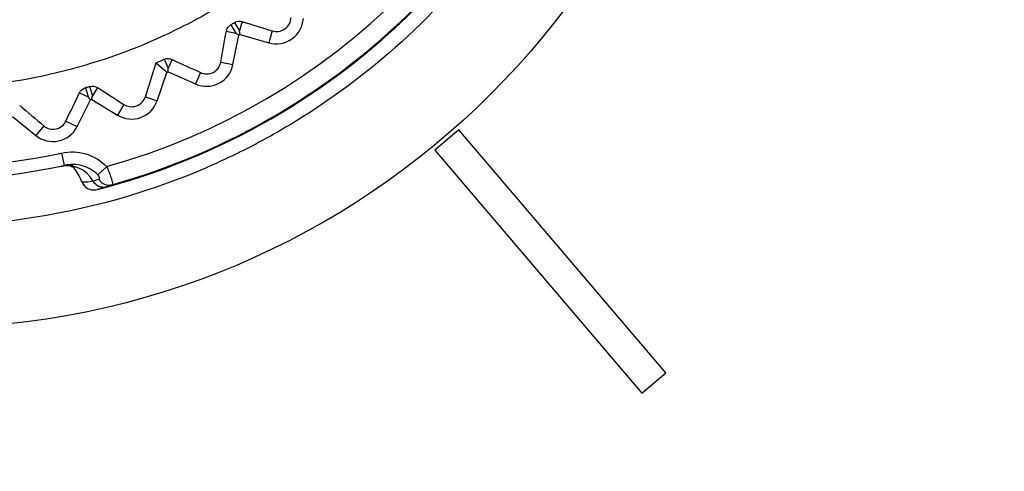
# Model space of a CAD drawing. Header units: millimetres. Extents: x -3.03 to 0.78, y -0.23 to 0.59.
# Tile 52 of 165: x 0.11221 to 0.12781, y 0.20065 to 0.20781. Entities that reach past the tile are written whole.
import ezdxf

# ---------------------------------------------------------------- set-up
doc = ezdxf.new("R2010")
doc.units = ezdxf.units.MM

msp = doc.modelspace()

# ---------------------------------------------------------------- linework, layer by layer
at = {"color": 7, "linetype": 'Continuous', "lineweight": 25}
for p, q in [((0.115737, 0.207782), (0.115694, 0.207635)), ((0.115485, 0.207628), (0.115635, 0.207599)), ((0.115555, 0.207731), (0.115635, 0.207599)), ((0.115614, 0.207766), (0.115694, 0.207635)), ((0.116213, 0.207634), (0.116158, 0.207445)), ((0.11559, 0.2071), (0.115682, 0.207566)), ((0.115702, 0.207578), (0.116158, 0.207445)), ((0.114501, 0.207183), (0.114563, 0.207042)), ((0.114625, 0.207182), (0.114563, 0.207042)), ((0.115397, 0.207138), (0.11559, 0.2071)), ((0.114388, 0.206525), (0.114541, 0.206975)), ((0.114563, 0.206985), (0.114997, 0.206792)), ((0.115077, 0.206972), (0.114997, 0.206792)), ((0.113254, 0.206734), (0.113296, 0.206586)), ((0.113319, 0.206753), (0.113362, 0.206605)), ((0.113442, 0.206735), (0.113362, 0.206605)), ((0.113121, 0.206116), (0.113332, 0.206542)), ((0.113159, 0.206654), (0.113296, 0.206586)), ((0.113355, 0.206548), (0.113759, 0.206299)), ((0.114202, 0.206589), (0.114388, 0.206525)), ((0.113863, 0.206467), (0.113759, 0.206299)), ((0.112099, 0.206277), (0.112467, 0.205976)), ((0.112592, 0.206128), (0.112467, 0.205976)), ((0.112944, 0.206204), (0.113121, 0.206116)), ((0.11917, 0.206066), (0.11879, 0.205742)), ((0.122446, 0.202215), (0.11917, 0.206066)), ((0.112874, 0.205697), (0.112917, 0.205501)), ((0.11879, 0.205742), (0.122065, 0.201891)), ((0.11879, 0.205742), (0.11879, 0.205742)), ((0.11879, 0.205742), (0.122065, 0.201891)), ((0.113588, 0.205481), (0.113448, 0.205352)), ((0.113195, 0.205242), (0.113193, 0.205248)), ((0.113195, 0.205242), (0.113199, 0.205243)), ((0.122065, 0.201891), (0.122446, 0.202215)), ((0.122065, 0.201891), (0.122446, 0.202215)), ((0.122446, 0.202215), (0.122446, 0.202215)), ((0.122065, 0.201891), (0.122065, 0.201891))]:
    msp.add_line(p, q, dxfattribs=at)
at = {"color": 7, "linetype": 'Continuous', "lineweight": 25, "flags": 128}
msp.add_lwpolyline([(0.114375, 0.207129), (0.114499, 0.207014), (0.114541, 0.206975)], dxfattribs=at)
at = {"color": 7, "linetype": 'Continuous', "lineweight": 25}
msp.add_circle((0.110701, 0.215618), 0.0126991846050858, dxfattribs=at)
for centre, radius, start, end in [((0.1107, 0.21579), 0.0105244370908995, 347.842119, 282.157881), ((0.1107, 0.21579), 0.0103244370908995, 347.842119, 282.157881), ((0.1107, 0.21579), 0.0110174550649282, 284.417708, 345.582292), ((0.1107, 0.21579), 0.0107051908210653, 285.652322, 344.347678), ((0.1107, 0.21579), 0.0110051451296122, 285.684145, 344.315855), ((0.116278, 0.207855), 0.0004275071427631, 253.685084, 356.527682), ((0.068708, 0.201378), 0.047400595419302, 7.515383, 7.584785), ((0.142844, 0.246412), 0.0474005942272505, 234.968406, 235.037809), ((0.1107, 0.21579), 0.0096150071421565, 301.207415, 301.345776), ((0.067162, 0.207104), 0.0474005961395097, 359.855808, 359.92521), ((0.115171, 0.207182), 0.000427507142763, 246.025509, 348.868108), ((0.1107, 0.21579), 0.0096150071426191, 293.547841, 293.686202), ((0.149792, 0.236832), 0.0474005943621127, 219.649257, 219.71866), ((0.1107, 0.21579), 0.009615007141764, 285.888266, 286.026627), ((0.066393, 0.212984), 0.0474005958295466, 352.196234, 352.265636), ((0.113984, 0.206663), 0.0004275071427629, 238.365935, 341.208533), ((0.112738, 0.206307), 0.000427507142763, 230.70636, 333.548959), ((0.112957, 0.205027), 0.00047245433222, 28.911118, 100.789029), ((0.113628, 0.20538), 0.0001917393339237, 210.548559, 284.166094), ((0.113395, 0.205313), 0.0002089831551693, 199.549927, 228.083098), ((0.113537, 0.20535), 0.0001918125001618, 209.633194, 283.637443)]:
    msp.add_arc(centre, radius, start, end, dxfattribs=at)
for points, knots in [([(0.0742965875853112, 0.2772875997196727), (0.0742966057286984, 0.2772875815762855), (0.0742966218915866, 0.2772875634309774), (0.0742966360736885, 0.277287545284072), (0.1440922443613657, 0.1879796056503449), (-0.0149940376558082, 0.3665782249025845), (0.0742965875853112, 0.2772875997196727)], [1.181957e-10, 1.181957e-10, 1.181957e-10, 1.181957e-10, 2.4384553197e-06, 2.4384553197e-06, 2.4384553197e-06, 2.5113549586e-06, 2.5113549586e-06, 2.5113549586e-06, 2.5113549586e-06]), ([(0.2275955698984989, 0.155887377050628), (0.2276096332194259, 0.1563310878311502), (0.2275904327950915, 0.1567746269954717), (0.2275848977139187, 0.1576618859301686), (0.2275862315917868, 0.1581055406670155), (0.2275850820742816, 0.1594364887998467), (0.2275844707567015, 0.1603238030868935), (0.2275820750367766, 0.1629857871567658), (0.2275800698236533, 0.1647604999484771), (0.227575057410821, 0.1700848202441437), (0.2275719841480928, 0.1736343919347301), (0.2275627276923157, 0.1842829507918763), (0.227556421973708, 0.1913821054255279), (0.227535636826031, 0.2126776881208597), (0.2275221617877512, 0.2268694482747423), (0.2275086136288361, 0.2428216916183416), (0.2275067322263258, 0.2445939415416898), (0.2275035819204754, 0.2472519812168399), (0.2275027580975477, 0.2481379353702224), (0.2275016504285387, 0.2499097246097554), (0.2275010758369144, 0.2507955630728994), (0.2274937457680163, 0.2521243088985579), (0.2274920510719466, 0.2525672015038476), (0.2274971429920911, 0.2532314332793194), (0.2275037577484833, 0.2534536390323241), (0.2274764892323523, 0.2538934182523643), (0.2274374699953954, 0.2541104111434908), (0.2273039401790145, 0.2545352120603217), (0.2272136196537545, 0.2547353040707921), (0.2269914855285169, 0.2551138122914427), (0.226857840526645, 0.2552935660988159), (0.2264115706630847, 0.2557759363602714), (0.2260424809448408, 0.2560310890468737), (0.2254418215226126, 0.256281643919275), (0.2252305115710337, 0.2563453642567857), (0.2248022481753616, 0.2564200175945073), (0.2245839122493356, 0.2564307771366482), (0.2239314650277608, 0.2564709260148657), (0.2234963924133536, 0.2564989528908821), (0.2221908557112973, 0.25658690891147), (0.221319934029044, 0.2566484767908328), (0.2187045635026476, 0.2568192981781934), (0.2169580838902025, 0.2569258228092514), (0.213459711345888, 0.257131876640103), (0.2117078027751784, 0.2572302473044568), (0.2064451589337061, 0.2575113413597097), (0.2029271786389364, 0.2576800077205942), (0.1923505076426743, 0.2581300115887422), (0.1852691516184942, 0.2583573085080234), (0.1710774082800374, 0.2586550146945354), (0.1639658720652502, 0.2587248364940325), (0.1497494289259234, 0.2587050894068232), (0.1426403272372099, 0.258612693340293), (0.1284557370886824, 0.2582752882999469), (0.1213803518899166, 0.2580320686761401), (0.1108152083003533, 0.2575553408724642), (0.1073017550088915, 0.2573774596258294), (0.1020464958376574, 0.2570822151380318), (0.1002975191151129, 0.2569794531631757), (0.0968054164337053, 0.2567593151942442), (0.0950623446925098, 0.2566408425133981), (0.0928864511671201, 0.2564984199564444), (0.0924514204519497, 0.2564702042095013), (0.0917990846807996, 0.2564285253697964), (0.0915806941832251, 0.2564160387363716), (0.0911554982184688, 0.2563402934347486), (0.090948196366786, 0.2562798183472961), (0.0905448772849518, 0.2561106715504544), (0.0903525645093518, 0.2560036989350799), (0.0899978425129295, 0.255752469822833), (0.0898321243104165, 0.2556052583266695), (0.0895365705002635, 0.2552776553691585), (0.0894080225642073, 0.2550999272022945), (0.0891888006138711, 0.2547170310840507), (0.0890988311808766, 0.2545114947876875), (0.0889680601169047, 0.2540920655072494), (0.0889255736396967, 0.253874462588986), (0.0889013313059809, 0.2535412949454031), (0.0889006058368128, 0.2534299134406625), (0.0889015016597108, 0.2532072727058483), (0.0889022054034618, 0.2530959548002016), (0.0889039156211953, 0.2525393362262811), (0.0889027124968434, 0.2520939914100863), (0.0888984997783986, 0.2507579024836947), (0.0888984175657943, 0.24986714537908), (0.0888950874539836, 0.2454130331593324), (0.088890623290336, 0.2418487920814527), (0.0888742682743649, 0.2240236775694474), (0.0888613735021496, 0.2097508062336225), (0.0888415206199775, 0.1883362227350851), (0.0888352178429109, 0.1811972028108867), (0.0888253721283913, 0.170489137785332), (0.0888221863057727, 0.1669197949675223), (0.088816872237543, 0.1615662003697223), (0.0888148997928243, 0.1597817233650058), (0.0888135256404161, 0.1575511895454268), (0.0888129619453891, 0.1571050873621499), (0.088812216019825, 0.156435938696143), (0.0888125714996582, 0.1562128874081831), (0.0888110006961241, 0.1557667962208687), (0.088819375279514, 0.1555447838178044), (0.0888699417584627, 0.1551071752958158), (0.088909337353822, 0.1548908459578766), (0.0890163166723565, 0.1544631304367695), (0.089084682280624, 0.1542500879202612), (0.0893306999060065, 0.1536341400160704), (0.0895455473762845, 0.1532528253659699), (0.0898247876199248, 0.1529086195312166)], [0, 0, 0, 0, 0.0039062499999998, 0.0039062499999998, 0.0078124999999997, 0.0078124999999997, 0.0156249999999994, 0.0156249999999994, 0.0312499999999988, 0.0312499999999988, 0.0624999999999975, 0.0624999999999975, 0.124999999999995, 0.124999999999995, 0.2499999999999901, 0.2499999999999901, 0.2656249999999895, 0.2656249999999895, 0.2734374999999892, 0.2734374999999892, 0.2812499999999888, 0.2812499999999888, 0.2851562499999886, 0.2851562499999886, 0.2871093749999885, 0.2871093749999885, 0.2890624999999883, 0.2890624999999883, 0.2910156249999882, 0.2910156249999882, 0.2929687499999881, 0.2929687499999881, 0.2968749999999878, 0.2968749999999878, 0.2988281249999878, 0.2988281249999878, 0.3007812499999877, 0.3007812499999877, 0.3046874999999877, 0.3046874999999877, 0.3124999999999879, 0.3124999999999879, 0.3281249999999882, 0.3281249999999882, 0.3437499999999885, 0.3437499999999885, 0.3749999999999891, 0.3749999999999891, 0.4374999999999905, 0.4374999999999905, 0.4999999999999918, 0.4999999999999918, 0.5624999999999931, 0.5624999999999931, 0.6249999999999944, 0.6249999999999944, 0.6562499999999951, 0.6562499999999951, 0.6718749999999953, 0.6718749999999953, 0.6874999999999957, 0.6874999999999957, 0.6914062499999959, 0.6914062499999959, 0.6933593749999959, 0.6933593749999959, 0.6953124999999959, 0.6953124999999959, 0.697265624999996, 0.697265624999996, 0.699218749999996, 0.699218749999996, 0.701171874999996, 0.701171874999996, 0.703124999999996, 0.703124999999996, 0.7050781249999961, 0.7050781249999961, 0.706054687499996, 0.706054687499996, 0.707031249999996, 0.707031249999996, 0.7109374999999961, 0.7109374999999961, 0.7187499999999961, 0.7187499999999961, 0.7499999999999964, 0.7499999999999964, 0.8749999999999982, 0.8749999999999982, 0.9374999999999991, 0.9374999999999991, 0.9687499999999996, 0.9687499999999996, 0.9843749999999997, 0.9843749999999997, 0.9882812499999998, 0.9882812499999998, 0.9902343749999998, 0.9902343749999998, 0.9921874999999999, 0.9921874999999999, 0.9941406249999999, 0.9941406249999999, 0.9960937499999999, 0.9960937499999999, 1, 1, 1, 1]), ([(0.1107000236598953, 0.2045396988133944), (0.1114433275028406, 0.2045396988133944), (0.1121789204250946, 0.204612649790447), (0.1136347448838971, 0.2049038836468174), (0.1143400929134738, 0.2051196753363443), (0.1153551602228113, 0.2055414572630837), (0.1156869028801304, 0.2056986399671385), (0.1163369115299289, 0.206046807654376), (0.1166567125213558, 0.2062389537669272), (0.1175769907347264, 0.2068557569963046), (0.1181428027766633, 0.2073217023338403), (0.1191806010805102, 0.2083612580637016), (0.1196552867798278, 0.2089409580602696), (0.1204697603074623, 0.210163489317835), (0.120814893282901, 0.2108100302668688), (0.1212379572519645, 0.211833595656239), (0.1213632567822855, 0.2121849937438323), (0.1215763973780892, 0.2128909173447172), (0.1216650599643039, 0.2132471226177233), (0.1218072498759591, 0.2139659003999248), (0.1218607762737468, 0.2143284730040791), (0.1219323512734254, 0.2150600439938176), (0.1219503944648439, 0.2154302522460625), (0.1219492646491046, 0.216542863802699), (0.1218758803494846, 0.21727302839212), (0.1216605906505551, 0.2183515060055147), (0.1215711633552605, 0.2187081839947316), (0.1213560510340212, 0.2194157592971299), (0.1212301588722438, 0.2197664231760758), (0.1208062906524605, 0.2207865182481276), (0.1204603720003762, 0.2214323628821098), (0.1198466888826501, 0.222349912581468), (0.1196249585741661, 0.2226486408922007), (0.1191547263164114, 0.2232205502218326), (0.1189072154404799, 0.2234928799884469), (0.1181285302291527, 0.2242701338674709), (0.1175615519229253, 0.2247357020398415), (0.1166370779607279, 0.2253527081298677), (0.1163181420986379, 0.2255433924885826), (0.1156690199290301, 0.2258895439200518), (0.1153374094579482, 0.2260459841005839), (0.114660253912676, 0.2263259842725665), (0.1143147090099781, 0.2264495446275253), (0.1136094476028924, 0.2266632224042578), (0.1132476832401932, 0.2267536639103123), (0.1121600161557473, 0.2269690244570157), (0.111430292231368, 0.2270399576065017), (0.109961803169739, 0.2270394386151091), (0.1092161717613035, 0.2269656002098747), (0.1077748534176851, 0.2266775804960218), (0.1070735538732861, 0.2264647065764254), (0.106051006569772, 0.2260408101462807), (0.1057137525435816, 0.225881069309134), (0.1050631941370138, 0.2255326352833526), (0.1047483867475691, 0.2253434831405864), (0.1038347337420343, 0.2247321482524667), (0.1032653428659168, 0.2242655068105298), (0.1022158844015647, 0.2232148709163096), (0.1017511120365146, 0.2226465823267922), (0.1011405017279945, 0.2217321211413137), (0.1009514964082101, 0.2214168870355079), (0.1006032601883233, 0.2207650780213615), (0.100444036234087, 0.2204279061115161), (0.1000217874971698, 0.2194064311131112), (0.099809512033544, 0.2187052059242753), (0.0995943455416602, 0.2176231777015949), (0.0995398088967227, 0.2172557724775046), (0.0994675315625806, 0.2165183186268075), (0.0994498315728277, 0.21615056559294), (0.0994504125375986, 0.2150501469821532), (0.0995218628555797, 0.2143202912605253), (0.0997385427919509, 0.21323129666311), (0.0998291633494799, 0.212870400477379), (0.1000431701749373, 0.2121662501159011), (0.1002906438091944, 0.2114758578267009), (0.1006041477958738, 0.2108126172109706), (0.1009511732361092, 0.2101631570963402), (0.1011426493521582, 0.2098436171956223), (0.1017594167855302, 0.208921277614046), (0.1022250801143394, 0.2083548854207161), (0.1030033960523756, 0.2075763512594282), (0.1032762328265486, 0.2073287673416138), (0.1038495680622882, 0.2068582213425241), (0.1041475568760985, 0.2066374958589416), (0.1050647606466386, 0.206025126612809), (0.1057109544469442, 0.205679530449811), (0.1067328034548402, 0.2052559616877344), (0.10708409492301, 0.2051302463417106), (0.1077909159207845, 0.204916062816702), (0.1081473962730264, 0.2048269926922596), (0.1092258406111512, 0.2046126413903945), (0.10995671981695, 0.2045396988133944), (0.1107000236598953, 0.2045396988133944)], [0, 0, 0, 0, 0.0312500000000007, 0.0312500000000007, 0.0625000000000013, 0.0625000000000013, 0.0781250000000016, 0.0781250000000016, 0.0937500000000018, 0.0937500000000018, 0.1250000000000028, 0.1250000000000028, 0.1562500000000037, 0.1562500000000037, 0.1875000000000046, 0.1875000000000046, 0.2031250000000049, 0.2031250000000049, 0.2187500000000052, 0.2187500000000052, 0.2343750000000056, 0.2343750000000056, 0.2500000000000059, 0.2500000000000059, 0.2812500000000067, 0.2812500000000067, 0.296875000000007, 0.296875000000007, 0.3125000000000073, 0.3125000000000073, 0.343750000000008, 0.343750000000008, 0.3593750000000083, 0.3593750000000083, 0.3750000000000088, 0.3750000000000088, 0.406250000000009, 0.406250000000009, 0.421875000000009, 0.421875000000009, 0.437500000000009, 0.437500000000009, 0.453125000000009, 0.453125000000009, 0.468750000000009, 0.468750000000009, 0.5000000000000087, 0.5000000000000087, 0.5312500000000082, 0.5312500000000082, 0.562500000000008, 0.562500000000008, 0.5781250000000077, 0.5781250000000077, 0.5937500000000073, 0.5937500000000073, 0.6250000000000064, 0.6250000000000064, 0.6562500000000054, 0.6562500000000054, 0.6718750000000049, 0.6718750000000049, 0.6875000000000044, 0.6875000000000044, 0.7187500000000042, 0.7187500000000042, 0.734375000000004, 0.734375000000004, 0.750000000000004, 0.750000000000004, 0.7812500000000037, 0.7812500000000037, 0.7968750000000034, 0.7968750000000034, 0.8125000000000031, 0.8281250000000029, 0.8281250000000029, 0.8437500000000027, 0.8437500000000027, 0.875000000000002, 0.875000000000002, 0.8906250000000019, 0.8906250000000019, 0.9062500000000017, 0.9062500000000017, 0.9375000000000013, 0.9375000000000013, 0.953125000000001, 0.953125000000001, 0.9687500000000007, 0.9687500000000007, 1, 1, 1, 1]), ([(0.1100152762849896, 0.2248206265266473), (0.1094182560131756, 0.2247756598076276), (0.1088344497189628, 0.2246727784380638), (0.1076924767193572, 0.2243546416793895), (0.1071300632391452, 0.22413630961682), (0.1060740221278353, 0.2236017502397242), (0.1055756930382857, 0.2232851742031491), (0.1048733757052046, 0.2227353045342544), (0.1046461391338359, 0.2225385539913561), (0.1042166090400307, 0.2221279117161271), (0.104013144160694, 0.2219132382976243), (0.1034359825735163, 0.2212417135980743), (0.1030943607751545, 0.2207561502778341), (0.1025067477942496, 0.2197148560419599), (0.1022685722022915, 0.2191736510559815), (0.1019917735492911, 0.2183321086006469), (0.101913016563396, 0.2180466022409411), (0.1017832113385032, 0.2174653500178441), (0.1017323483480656, 0.2171694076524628), (0.1016248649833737, 0.2162857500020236), (0.1016112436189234, 0.2156956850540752), (0.1016775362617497, 0.2148091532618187), (0.1017144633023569, 0.214511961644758), (0.1018173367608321, 0.2139241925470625), (0.1018828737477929, 0.213634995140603), (0.1021205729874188, 0.2127810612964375), (0.1023334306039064, 0.2122298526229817), (0.1027366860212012, 0.211430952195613), (0.1028847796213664, 0.2111705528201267), (0.1032026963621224, 0.2106702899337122), (0.1035436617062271, 0.2101878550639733), (0.1039301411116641, 0.2097406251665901), (0.1043397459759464, 0.2093112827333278), (0.1045574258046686, 0.2091044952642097), (0.1052348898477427, 0.2085219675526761), (0.1057184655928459, 0.2081828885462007), (0.1067480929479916, 0.2076011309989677), (0.1073000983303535, 0.2073572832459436), (0.1084251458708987, 0.2069877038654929), (0.1090012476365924, 0.2068589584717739), (0.1098859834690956, 0.2067507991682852), (0.1101857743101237, 0.206729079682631), (0.110780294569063, 0.206715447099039), (0.1110760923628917, 0.2067232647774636), (0.1119591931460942, 0.2067896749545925), (0.112542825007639, 0.2068909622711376), (0.1136958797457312, 0.2072116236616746), (0.1142472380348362, 0.2074258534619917), (0.1150380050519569, 0.207824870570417), (0.1152955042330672, 0.2079709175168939), (0.1157980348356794, 0.2082897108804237), (0.1160434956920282, 0.2084630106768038), (0.1167449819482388, 0.2090119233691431), (0.1171719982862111, 0.2094194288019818), (0.11775200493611, 0.2100925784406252), (0.1179358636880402, 0.2103283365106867), (0.1182793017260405, 0.2108169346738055), (0.1184376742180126, 0.2110678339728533), (0.1188739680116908, 0.2118397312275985), (0.1191134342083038, 0.2123797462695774), (0.1193935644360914, 0.2132288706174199), (0.1194733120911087, 0.2135180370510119), (0.1196027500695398, 0.2140968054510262), (0.1197032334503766, 0.2146791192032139), (0.1197466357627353, 0.2152684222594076), (0.1197610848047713, 0.2158612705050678), (0.1197536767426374, 0.2161610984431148), (0.1196873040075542, 0.2170528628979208), (0.1195855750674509, 0.2176347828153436), (0.1193489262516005, 0.2184892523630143), (0.1192559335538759, 0.2187709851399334), (0.1190408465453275, 0.2193280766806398), (0.1189194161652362, 0.219601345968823), (0.1185193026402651, 0.2203947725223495), (0.1182034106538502, 0.2208933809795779), (0.1176553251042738, 0.221595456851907), (0.1174589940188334, 0.2218229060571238), (0.1170482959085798, 0.2222536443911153), (0.1168336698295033, 0.2224575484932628), (0.116162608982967, 0.2230356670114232), (0.115679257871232, 0.2233766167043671), (0.1146376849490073, 0.2239659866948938), (0.1140956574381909, 0.2242050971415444), (0.1132546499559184, 0.2244825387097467), (0.1129694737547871, 0.2245614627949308), (0.1123892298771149, 0.2246916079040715), (0.1120931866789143, 0.2247428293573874), (0.1112063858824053, 0.2248514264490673), (0.1106122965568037, 0.2248655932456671), (0.1100152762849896, 0.2248206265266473)], [0, 0, 0, 0, 0.0312499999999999, 0.0312499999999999, 0.0624999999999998, 0.0624999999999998, 0.0937499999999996, 0.0937499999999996, 0.1093749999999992, 0.1093749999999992, 0.1249999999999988, 0.1249999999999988, 0.1562499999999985, 0.1562499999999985, 0.1874999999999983, 0.1874999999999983, 0.203124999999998, 0.203124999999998, 0.2187499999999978, 0.2187499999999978, 0.2499999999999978, 0.2499999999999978, 0.2656249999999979, 0.2656249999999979, 0.2812499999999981, 0.2812499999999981, 0.3124999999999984, 0.3124999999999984, 0.3281249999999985, 0.3281249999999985, 0.3437499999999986, 0.3593749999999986, 0.3593749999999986, 0.3749999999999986, 0.3749999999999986, 0.4062499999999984, 0.4062499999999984, 0.4374999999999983, 0.4374999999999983, 0.4687499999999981, 0.4687499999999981, 0.4843749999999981, 0.4843749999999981, 0.499999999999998, 0.499999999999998, 0.5312499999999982, 0.5312499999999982, 0.5624999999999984, 0.5624999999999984, 0.5781249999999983, 0.5781249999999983, 0.5937499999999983, 0.5937499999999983, 0.6249999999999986, 0.6249999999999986, 0.6406249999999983, 0.6406249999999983, 0.6562499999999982, 0.6562499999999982, 0.6874999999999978, 0.6874999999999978, 0.7031249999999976, 0.7031249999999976, 0.7187499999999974, 0.7343749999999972, 0.7343749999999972, 0.7499999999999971, 0.7499999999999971, 0.7812499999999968, 0.7812499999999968, 0.7968749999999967, 0.7968749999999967, 0.8124999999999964, 0.8124999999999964, 0.843749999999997, 0.843749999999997, 0.8593749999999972, 0.8593749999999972, 0.8749999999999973, 0.8749999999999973, 0.9062499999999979, 0.9062499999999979, 0.9374999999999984, 0.9374999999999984, 0.9531249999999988, 0.9531249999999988, 0.968749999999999, 0.968749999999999, 1, 1, 1, 1]), ([(0.1162133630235, 0.2076337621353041), (0.1162421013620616, 0.2076248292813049), (0.1162744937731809, 0.207620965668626), (0.1163434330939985, 0.2076295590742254), (0.1163798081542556, 0.2076426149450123), (0.1164427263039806, 0.2076866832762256), (0.1164674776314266, 0.2077164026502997), (0.1164992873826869, 0.207778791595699), (0.1165066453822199, 0.2078107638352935), (0.1165079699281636, 0.2078408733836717)], [0, 0, 0, 0, 0.25, 0.25, 0.5, 0.5, 0.75, 0.75, 1, 1, 1, 1]), ([(0.1154849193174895, 0.2076284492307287), (0.115487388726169, 0.2076421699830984), (0.1154919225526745, 0.2076563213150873), (0.1154988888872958, 0.207670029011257), (0.1155047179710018, 0.2076814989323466), (0.1155124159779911, 0.2076929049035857), (0.1155218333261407, 0.2077032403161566), (0.1155298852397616, 0.2077120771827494), (0.1155394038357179, 0.2077203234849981), (0.1155497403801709, 0.20772720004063), (0.1155516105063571, 0.2077284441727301), (0.1155535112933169, 0.2077296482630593), (0.1155554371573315, 0.2077308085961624)], [5.4870250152e-06, 5.4870250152e-06, 5.4870250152e-06, 5.4870250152e-06, 5.75930589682e-05, 5.75930589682e-05, 5.75930589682e-05, 0.0001011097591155, 0.0001011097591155, 0.0001011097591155, 0.0001382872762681, 0.0001382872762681, 0.0001382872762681, 0.0001449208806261, 0.0001449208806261, 0.0001449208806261, 0.0001449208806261]), ([(0.114500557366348, 0.207182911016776), (0.1145071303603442, 0.2071858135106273), (0.1145139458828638, 0.2071882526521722), (0.1145207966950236, 0.207190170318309), (0.1145328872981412, 0.2071935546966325), (0.1145453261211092, 0.2071953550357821), (0.1145571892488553, 0.207195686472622), (0.1145725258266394, 0.2071961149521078), (0.1145873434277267, 0.2071941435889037), (0.1146007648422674, 0.2071905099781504), (0.1146092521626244, 0.2071882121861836), (0.1146173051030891, 0.2071852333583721), (0.1146248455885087, 0.2071817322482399)], [1.66363719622e-05, 1.66363719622e-05, 1.66363719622e-05, 1.66363719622e-05, 3.8126515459e-05, 3.8126515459e-05, 3.8126515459e-05, 7.60907424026e-05, 7.60907424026e-05, 7.60907424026e-05, 0.0001252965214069, 0.0001252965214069, 0.0001252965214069, 0.0001563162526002, 0.0001563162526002, 0.0001563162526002, 0.0001563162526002]), ([(0.1150770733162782, 0.2069716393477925), (0.1151044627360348, 0.2069589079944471), (0.1151363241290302, 0.2069507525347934), (0.1152056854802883, 0.2069501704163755), (0.1152440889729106, 0.206958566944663), (0.1153114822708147, 0.206993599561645), (0.1153404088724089, 0.2070202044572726), (0.1153797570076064, 0.207077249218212), (0.1153913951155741, 0.2071080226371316), (0.1153967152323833, 0.207137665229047)], [0, 0, 0, 0, 0.25, 0.25, 0.5, 0.5, 0.75, 0.75, 1, 1, 1, 1]), ([(0.1131587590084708, 0.2066542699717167), (0.1131649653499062, 0.2066672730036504), (0.1131734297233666, 0.2066801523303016), (0.1131842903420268, 0.2066918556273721), (0.1131929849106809, 0.2067012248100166), (0.1132034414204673, 0.2067100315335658), (0.1132152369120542, 0.2067173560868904), (0.1132253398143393, 0.2067236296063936), (0.1132366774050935, 0.206728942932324), (0.1132484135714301, 0.2067327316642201), (0.1132501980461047, 0.2067333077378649), (0.1132519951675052, 0.2067338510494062), (0.113253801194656, 0.2067343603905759)], [2.8268925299e-06, 2.8268925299e-06, 2.8268925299e-06, 2.8268925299e-06, 5.68207389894e-05, 5.68207389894e-05, 5.68207389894e-05, 9.99659087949e-05, 9.99659087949e-05, 9.99659087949e-05, 0.00013689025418, 0.00013689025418, 0.00013689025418, 0.0001424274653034, 0.0001424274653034, 0.0001424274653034, 0.0001424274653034]), ([(0.1138626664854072, 0.2064668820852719), (0.1138881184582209, 0.2064506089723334), (0.1139185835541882, 0.2064382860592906), (0.1139872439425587, 0.2064284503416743), (0.114026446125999, 0.2064316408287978), (0.114097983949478, 0.2064574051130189), (0.1141302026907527, 0.2064799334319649), (0.1141768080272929, 0.2065312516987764), (0.1141924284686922, 0.2065601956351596), (0.1142016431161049, 0.2065888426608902)], [0, 0, 0, 0, 0.25, 0.25, 0.5, 0.5, 0.75, 0.75, 1, 1, 1, 1]), ([(0.1125918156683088, 0.20612849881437), (0.1126148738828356, 0.2061089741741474), (0.1126434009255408, 0.2060927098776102), (0.1127101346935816, 0.2060737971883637), (0.1127494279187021, 0.2060717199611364), (0.112823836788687, 0.2060877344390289), (0.1128587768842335, 0.2061057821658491), (0.1129118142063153, 0.2061504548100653), (0.1129311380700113, 0.2061770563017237), (0.1129440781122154, 0.2062042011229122)], [0, 0, 0, 0, 0.25, 0.25, 0.5, 0.5, 0.75, 0.75, 1, 1, 1, 1]), ([(0.1128744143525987, 0.2056968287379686), (0.1130026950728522, 0.2057244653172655), (0.1131361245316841, 0.2057198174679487), (0.1133841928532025, 0.2056468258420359), (0.1134991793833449, 0.2055781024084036), (0.1135882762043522, 0.205481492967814)], [0, 0, 0, 0, 0.5, 0.5, 1, 1, 1, 1]), ([(0.1128750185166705, 0.2054836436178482), (0.112888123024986, 0.2054889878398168), (0.1129465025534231, 0.2055127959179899), (0.1130363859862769, 0.2054878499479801), (0.1130785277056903, 0.2054655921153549), (0.1130736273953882, 0.2054692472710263), (0.113072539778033, 0.205470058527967)], [0, 0, 0, 0, 0.1277260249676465, 0.5690091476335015, 0.9043421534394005, 1, 1, 1, 1]), ([(0.1134481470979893, 0.2053522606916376), (0.1133806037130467, 0.2054225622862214), (0.1132938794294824, 0.2054705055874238), (0.1131092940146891, 0.2055198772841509), (0.1130110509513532, 0.205521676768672), (0.1129165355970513, 0.2055013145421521)], [0, 0, 0, 0, 0.5, 0.5, 1, 1, 1, 1]), ([(0.1131925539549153, 0.205247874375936), (0.1131759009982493, 0.2052863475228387), (0.1131421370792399, 0.205364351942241), (0.1130807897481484, 0.2054525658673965), (0.1130381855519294, 0.2055014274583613), (0.1130238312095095, 0.2055178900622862)], [0, 0, 0, 0, 0.3922185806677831, 0.7952243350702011, 1, 1, 1, 1]), ([(0.1135882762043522, 0.205481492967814), (0.1136218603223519, 0.205410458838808), (0.1136497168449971, 0.2053379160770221), (0.1136805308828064, 0.2052315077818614), (0.1136837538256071, 0.2051981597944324), (0.1136750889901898, 0.2051943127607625)], [0, 0, 0, 0, 0.5, 0.5, 1, 1, 1, 1]), ([(0.1134630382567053, 0.2052827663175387), (0.1134665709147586, 0.2052838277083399), (0.1134695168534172, 0.2052859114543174), (0.113471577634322, 0.2052891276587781), (0.1134735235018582, 0.2052921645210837), (0.113474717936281, 0.2052962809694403), (0.1134746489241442, 0.20530156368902), (0.11347459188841, 0.2053059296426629), (0.1134736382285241, 0.2053112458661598), (0.1134714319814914, 0.2053172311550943), (0.1134699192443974, 0.2053213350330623), (0.1134677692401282, 0.2053258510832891), (0.1134650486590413, 0.20533042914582), (0.1134644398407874, 0.2053314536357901), (0.1134638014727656, 0.2053324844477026), (0.1134631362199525, 0.2053335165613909), (0.1134601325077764, 0.2053381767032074), (0.1134565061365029, 0.2053429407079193), (0.1134526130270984, 0.2053473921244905), (0.1134518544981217, 0.2053482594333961), (0.1134510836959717, 0.205349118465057), (0.1134503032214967, 0.2053499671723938), (0.1134495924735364, 0.2053507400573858), (0.1134488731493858, 0.2053515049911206), (0.1134481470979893, 0.2053522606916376)], [0, 0, 0, 0, 3.28415029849e-05, 3.28415029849e-05, 3.28415029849e-05, 6.39285943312e-05, 6.39285943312e-05, 6.39285943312e-05, 8.96779808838e-05, 8.96779808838e-05, 8.96779808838e-05, 0.000107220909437, 0.000107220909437, 0.000107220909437, 0.0001110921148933, 0.0001110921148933, 0.0001110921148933, 0.0001288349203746, 0.0001288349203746, 0.0001288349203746, 0.0001322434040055, 0.0001322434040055, 0.0001322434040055, 0.0001353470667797, 0.0001353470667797, 0.0001353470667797, 0.0001353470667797])]:
    msp.add_open_spline(points, degree=3, knots=knots, dxfattribs=at)
for points in [[(0.1156138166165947, 0.2077662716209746), (0.1156540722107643, 0.207790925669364), (0.1157011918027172, 0.2077928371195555), (0.1157371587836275, 0.2077816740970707)], [(0.1157371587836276, 0.2077816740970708), (0.115896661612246, 0.2077321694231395), (0.1160553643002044, 0.2076828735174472), (0.1162133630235, 0.2076337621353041)], [(0.1153967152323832, 0.207137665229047), (0.1154259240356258, 0.207300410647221), (0.1154553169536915, 0.2074639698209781), (0.1154849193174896, 0.2076284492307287)], [(0.1155554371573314, 0.2077308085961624), (0.1155749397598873, 0.2077425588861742), (0.1155943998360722, 0.2077543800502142), (0.1156138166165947, 0.2077662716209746)], [(0.1143754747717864, 0.2071287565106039), (0.114417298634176, 0.2071465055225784), (0.1144589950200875, 0.2071645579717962), (0.114500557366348, 0.207182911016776)], [(0.1146248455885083, 0.2071817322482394), (0.1147763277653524, 0.2071113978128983), (0.1149270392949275, 0.2070413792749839), (0.1150770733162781, 0.2069716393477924)], [(0.1142016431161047, 0.2065888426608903), (0.1142591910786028, 0.2067677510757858), (0.1143171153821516, 0.2069476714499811), (0.1143754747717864, 0.2071287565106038)], [(0.113253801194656, 0.206734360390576), (0.1132757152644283, 0.2067405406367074), (0.1132976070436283, 0.2067468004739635), (0.1133194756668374, 0.2067531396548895)], [(0.1133194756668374, 0.2067531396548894), (0.1133643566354, 0.2067661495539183), (0.1134110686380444, 0.2067554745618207), (0.1134424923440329, 0.2067354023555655)], [(0.1134424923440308, 0.206735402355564), (0.1135832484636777, 0.2066454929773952), (0.1137232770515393, 0.2065560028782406), (0.1138626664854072, 0.2064668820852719)], [(0.1129440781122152, 0.2062042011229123), (0.1130152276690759, 0.2063534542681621), (0.113086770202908, 0.20650344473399), (0.1131587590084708, 0.2066542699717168)], [(0.1122111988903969, 0.2064506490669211), (0.1123387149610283, 0.206342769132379), (0.1124655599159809, 0.2062354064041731), (0.1125918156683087, 0.20612849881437)], [(0.1133701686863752, 0.2052553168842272), (0.1134011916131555, 0.205264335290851), (0.1134321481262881, 0.2052734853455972), (0.1134630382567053, 0.2052827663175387)], [(0.1131985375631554, 0.205242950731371), (0.1131965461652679, 0.205244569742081), (0.1131945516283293, 0.2052462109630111), (0.1131925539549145, 0.2052478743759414)], [(0.1131947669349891, 0.2052417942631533), (0.1132068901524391, 0.2052084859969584), (0.1132281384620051, 0.2051794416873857), (0.1132558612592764, 0.2051573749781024)], [(0.1131985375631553, 0.205242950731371), (0.113261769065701, 0.2052393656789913), (0.1133142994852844, 0.2052392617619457), (0.1133701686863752, 0.2052553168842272)], [(0.1132558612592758, 0.2051573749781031), (0.1133080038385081, 0.2051158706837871), (0.1133787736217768, 0.2051026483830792), (0.113443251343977, 0.2051192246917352)], [(0.1135821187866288, 0.2051637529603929), (0.1135326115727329, 0.2051477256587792), (0.1134916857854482, 0.2051342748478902), (0.113443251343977, 0.2051192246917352)], [(0.1136750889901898, 0.2051943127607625), (0.1136441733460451, 0.205183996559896), (0.1136131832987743, 0.2051738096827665), (0.1135821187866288, 0.2051637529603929)]]:
    msp.add_open_spline(points, degree=3, dxfattribs=at)

doc.saveas('drawing.dxf')
